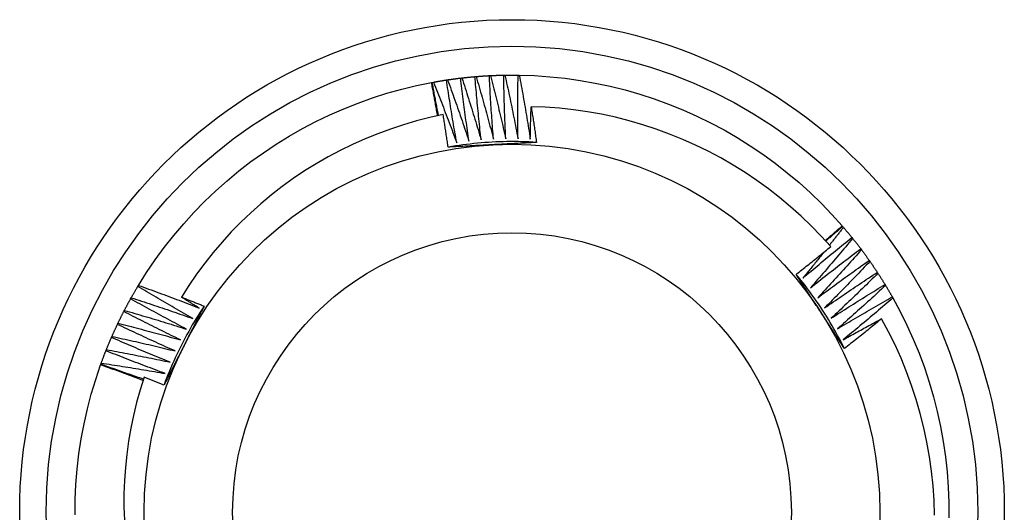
# Model space of a CAD drawing. Header units: inches. Extents: x 25 to 246, y 20 to 159.
# Tile 23 of 113: x 154.041 to 154.392, y 63.221 to 63.396. Entities that reach past the tile are written whole.
import ezdxf

# ---------------------------------------------------------------- set-up
doc = ezdxf.new("R2010")
doc.units = ezdxf.units.IN
doc.header["$MEASUREMENT"] = 0
doc.layers.add('Visible Edges(ANSI)', color=7, linetype='Continuous', lineweight=25)
doc.layers.add('Visible Tangent Edges(ANSI)', color=7, linetype='Continuous', lineweight=25)

msp = doc.modelspace()

# ---------------------------------------------------------------- linework, layer by layer
at = {"layer": 'Visible Edges(ANSI)'}
for p, q in [((154.20346, 63.37616), (154.20387, 63.37619)), ((154.20857, 63.37651), (154.20898, 63.37653)), ((154.21369, 63.37669), (154.2141, 63.3767)), ((154.2188, 63.3767), (154.21922, 63.3767)), ((154.188, 63.37406), (154.18825, 63.3741)), ((154.18825, 63.3741), (154.18866, 63.37418)), ((154.1933, 63.37496), (154.19371, 63.37502)), ((154.19837, 63.37564), (154.19878, 63.37569)), ((154.33413, 63.32308), (154.3343, 63.32288)), ((154.3343, 63.32288), (154.33457, 63.32257)), ((154.33758, 63.31895), (154.33784, 63.31863)), ((154.34073, 63.31492), (154.34098, 63.31459)), ((154.34375, 63.31079), (154.34399, 63.31045)), ((154.34663, 63.30655), (154.34686, 63.30621)), ((154.34937, 63.30223), (154.34958, 63.30187)), ((154.08349, 63.30157), (154.08371, 63.30192)), ((154.08092, 63.29714), (154.08112, 63.2975)), ((154.35196, 63.29781), (154.35217, 63.29745)), ((154.07849, 63.29263), (154.07868, 63.293)), ((154.07622, 63.28805), (154.0764, 63.28842)), ((154.07409, 63.28339), (154.07426, 63.28377)), ((154.07212, 63.27867), (154.07228, 63.27905)), ((154.07031, 63.27388), (154.07045, 63.27427)), ((154.07023, 63.27364), (154.07031, 63.27388))]:
    msp.add_line(p, q, dxfattribs=at)
at = {"layer": 'Visible Edges(ANSI)', "flags": 128}
for points in [[(154.19878, 63.37569), (154.19897, 63.37571), (154.19917, 63.37573), (154.19936, 63.37576), (154.19956, 63.37578), (154.19975, 63.3758), (154.19995, 63.37582), (154.20014, 63.37584), (154.20034, 63.37586), (154.20053, 63.37588), (154.20073, 63.3759), (154.20092, 63.37592), (154.20112, 63.37594), (154.20131, 63.37596), (154.20151, 63.37598), (154.2017, 63.376), (154.2019, 63.37602), (154.2021, 63.37604), (154.20229, 63.37605), (154.20249, 63.37607), (154.20268, 63.37609), (154.20288, 63.37611), (154.20307, 63.37612), (154.20327, 63.37614), (154.20346, 63.37616)], [(154.20566, 63.35364), (154.20555, 63.35458), (154.20545, 63.35552), (154.20535, 63.35645), (154.20524, 63.35739), (154.20514, 63.35833), (154.20505, 63.35927), (154.20495, 63.3602), (154.20485, 63.36114), (154.20475, 63.36208), (154.20466, 63.36302), (154.20457, 63.36395), (154.20447, 63.36489), (154.20438, 63.36583), (154.20429, 63.36677), (154.20421, 63.36771), (154.20412, 63.36864), (154.20403, 63.36958), (154.20395, 63.37052), (154.20386, 63.37146), (154.20378, 63.3724), (154.2037, 63.37334), (154.20362, 63.37428), (154.20354, 63.37522), (154.20346, 63.37616)], [(154.20387, 63.37619), (154.20407, 63.37621), (154.20427, 63.37622), (154.20446, 63.37624), (154.20466, 63.37626), (154.20485, 63.37627), (154.20505, 63.37628), (154.20524, 63.3763), (154.20544, 63.37631), (154.20563, 63.37633), (154.20583, 63.37634), (154.20603, 63.37635), (154.20622, 63.37637), (154.20642, 63.37638), (154.20661, 63.37639), (154.20681, 63.37641), (154.207, 63.37642), (154.2072, 63.37643), (154.20739, 63.37644), (154.20759, 63.37645), (154.20779, 63.37647), (154.20798, 63.37648), (154.20818, 63.37649), (154.20837, 63.3765), (154.20857, 63.37651)], [(154.20387, 63.37619), (154.20414, 63.37527), (154.20441, 63.37435), (154.20468, 63.37342), (154.20495, 63.3725), (154.20521, 63.37157), (154.20547, 63.37065), (154.20574, 63.36972), (154.206, 63.3688), (154.20626, 63.36787), (154.20652, 63.36694), (154.20678, 63.36602), (154.20703, 63.36509), (154.20729, 63.36416), (154.20754, 63.36323), (154.2078, 63.36231), (154.20805, 63.36138), (154.2083, 63.36045), (154.20855, 63.35952), (154.2088, 63.35859), (154.20904, 63.35766), (154.20929, 63.35673), (154.20954, 63.3558), (154.20978, 63.35487), (154.21002, 63.35393)], [(154.21002, 63.35393), (154.20995, 63.35487), (154.20988, 63.35581), (154.2098, 63.35675), (154.20973, 63.35769), (154.20966, 63.35863), (154.2096, 63.35957), (154.20953, 63.36051), (154.20946, 63.36145), (154.2094, 63.36239), (154.20933, 63.36333), (154.20927, 63.36427), (154.20921, 63.36521), (154.20915, 63.36615), (154.20909, 63.36709), (154.20903, 63.36804), (154.20898, 63.36898), (154.20892, 63.36992), (154.20887, 63.37086), (154.20882, 63.3718), (154.20876, 63.37274), (154.20871, 63.37368), (154.20866, 63.37462), (154.20862, 63.37557), (154.20857, 63.37651)], [(154.20898, 63.37653), (154.20918, 63.37654), (154.20937, 63.37655), (154.20957, 63.37656), (154.20977, 63.37657), (154.20996, 63.37657), (154.21016, 63.37658), (154.21035, 63.37659), (154.21055, 63.3766), (154.21075, 63.37661), (154.21094, 63.37661), (154.21114, 63.37662), (154.21133, 63.37663), (154.21153, 63.37663), (154.21173, 63.37664), (154.21192, 63.37665), (154.21212, 63.37665), (154.21231, 63.37666), (154.21251, 63.37666), (154.21271, 63.37667), (154.2129, 63.37667), (154.2131, 63.37668), (154.21329, 63.37668), (154.21349, 63.37669), (154.21369, 63.37669)], [(154.20898, 63.37653), (154.20922, 63.3756), (154.20946, 63.37467), (154.2097, 63.37373), (154.20993, 63.3728), (154.21017, 63.37187), (154.2104, 63.37093), (154.21063, 63.37), (154.21086, 63.36907), (154.21109, 63.36813), (154.21132, 63.3672), (154.21155, 63.36626), (154.21177, 63.36533), (154.212, 63.36439), (154.21222, 63.36346), (154.21244, 63.36252), (154.21267, 63.36158), (154.21289, 63.36065), (154.21311, 63.35971), (154.21332, 63.35877), (154.21354, 63.35783), (154.21376, 63.3569), (154.21397, 63.35596), (154.21418, 63.35502), (154.2144, 63.35408)], [(154.2144, 63.35408), (154.21435, 63.35502), (154.21431, 63.35596), (154.21427, 63.3569), (154.21423, 63.35785), (154.21419, 63.35879), (154.21415, 63.35973), (154.21412, 63.36067), (154.21408, 63.36161), (154.21405, 63.36255), (154.21402, 63.3635), (154.21398, 63.36444), (154.21395, 63.36538), (154.21393, 63.36632), (154.2139, 63.36726), (154.21387, 63.36821), (154.21385, 63.36915), (154.21382, 63.37009), (154.2138, 63.37103), (154.21378, 63.37198), (154.21376, 63.37292), (154.21374, 63.37386), (154.21372, 63.3748), (154.2137, 63.37575), (154.21369, 63.37669)], [(154.2141, 63.3767), (154.21429, 63.3767), (154.21449, 63.3767), (154.21469, 63.3767), (154.21488, 63.37671), (154.21508, 63.37671), (154.21528, 63.37671), (154.21547, 63.37671), (154.21567, 63.37671), (154.21586, 63.37671), (154.21606, 63.37672), (154.21626, 63.37672), (154.21645, 63.37672), (154.21665, 63.37672), (154.21684, 63.37672), (154.21704, 63.37672), (154.21724, 63.37672), (154.21743, 63.37671), (154.21763, 63.37671), (154.21782, 63.37671), (154.21802, 63.37671), (154.21822, 63.37671), (154.21841, 63.37671), (154.21861, 63.3767), (154.2188, 63.3767)], [(154.2141, 63.3767), (154.21431, 63.37576), (154.21451, 63.37482), (154.21472, 63.37388), (154.21492, 63.37294), (154.21513, 63.372), (154.21533, 63.37106), (154.21553, 63.37012), (154.21573, 63.36918), (154.21593, 63.36824), (154.21613, 63.36729), (154.21632, 63.36635), (154.21652, 63.36541), (154.21671, 63.36447), (154.21691, 63.36352), (154.2171, 63.36258), (154.21729, 63.36164), (154.21748, 63.36069), (154.21767, 63.35975), (154.21785, 63.35881), (154.21804, 63.35786), (154.21822, 63.35692), (154.21841, 63.35597), (154.21859, 63.35503), (154.21877, 63.35408)], [(154.21877, 63.35408), (154.21876, 63.35502), (154.21875, 63.35597), (154.21874, 63.35691), (154.21873, 63.35785), (154.21872, 63.35879), (154.21871, 63.35973), (154.21871, 63.36068), (154.2187, 63.36162), (154.2187, 63.36256), (154.2187, 63.3635), (154.2187, 63.36445), (154.2187, 63.36539), (154.2187, 63.36633), (154.21871, 63.36727), (154.21871, 63.36822), (154.21872, 63.36916), (154.21872, 63.3701), (154.21873, 63.37105), (154.21874, 63.37199), (154.21875, 63.37293), (154.21876, 63.37387), (154.21878, 63.37482), (154.21879, 63.37576), (154.2188, 63.3767)], [(154.21922, 63.3767), (154.22466, 63.37651), (154.23009, 63.37613), (154.2355, 63.37557), (154.24089, 63.37481), (154.24625, 63.37387), (154.25157, 63.37274), (154.25685, 63.37143), (154.26208, 63.36993), (154.26726, 63.36825), (154.27237, 63.36638), (154.27742, 63.36434), (154.28239, 63.36213), (154.28728, 63.35974), (154.29208, 63.35719), (154.29679, 63.35446), (154.30141, 63.35158), (154.30592, 63.34853), (154.31032, 63.34533), (154.3146, 63.34197), (154.31877, 63.33847), (154.32281, 63.33483), (154.32672, 63.33104), (154.3305, 63.32712), (154.33413, 63.32308)], [(154.21922, 63.3767), (154.2194, 63.37575), (154.21957, 63.3748), (154.21975, 63.37386), (154.21992, 63.37291), (154.22009, 63.37197), (154.22026, 63.37102), (154.22043, 63.37007), (154.2206, 63.36913), (154.22077, 63.36818), (154.22094, 63.36723), (154.2211, 63.36628), (154.22127, 63.36534), (154.22143, 63.36439), (154.22159, 63.36344), (154.22175, 63.36249), (154.22191, 63.36154), (154.22207, 63.36059), (154.22223, 63.35964), (154.22238, 63.35869), (154.22254, 63.35774), (154.22269, 63.35679), (154.22284, 63.35584), (154.22299, 63.35489), (154.22314, 63.35394)], [(154.08371, 63.30192), (154.08661, 63.30652), (154.08968, 63.31102), (154.0929, 63.31541), (154.09627, 63.31968), (154.09979, 63.32383), (154.10345, 63.32785), (154.10725, 63.33175), (154.11119, 63.33551), (154.11525, 63.33913), (154.11944, 63.3426), (154.12374, 63.34593), (154.12817, 63.3491), (154.13269, 63.35212), (154.13733, 63.35498), (154.14206, 63.35767), (154.14688, 63.36019), (154.15178, 63.36255), (154.15677, 63.36473), (154.16183, 63.36674), (154.16695, 63.36857), (154.17214, 63.37022), (154.17738, 63.37168), (154.18267, 63.37296), (154.188, 63.37406)], [(154.19015, 63.36223), (154.19006, 63.36272), (154.18998, 63.36321), (154.18989, 63.36371), (154.1898, 63.3642), (154.18972, 63.36469), (154.18963, 63.36519), (154.18954, 63.36568), (154.18945, 63.36617), (154.18936, 63.36667), (154.18928, 63.36716), (154.18919, 63.36765), (154.1891, 63.36815), (154.18901, 63.36864), (154.18892, 63.36913), (154.18883, 63.36962), (154.18874, 63.37012), (154.18864, 63.37061), (154.18855, 63.3711), (154.18846, 63.3716), (154.18837, 63.37209), (154.18828, 63.37258), (154.18818, 63.37307), (154.18809, 63.37357), (154.188, 63.37406)], [(154.1905, 63.3623), (154.19041, 63.36279), (154.19031, 63.36328), (154.19021, 63.36378), (154.19012, 63.36427), (154.19002, 63.36476), (154.18992, 63.36525), (154.18983, 63.36574), (154.18973, 63.36623), (154.18964, 63.36672), (154.18954, 63.36721), (154.18945, 63.36771), (154.18935, 63.3682), (154.18926, 63.36869), (154.18917, 63.36918), (154.18907, 63.36967), (154.18898, 63.37017), (154.18889, 63.37066), (154.18879, 63.37115), (154.1887, 63.37164), (154.18861, 63.37213), (154.18852, 63.37263), (154.18843, 63.37312), (154.18834, 63.37361), (154.18825, 63.3741)], [(154.18866, 63.37418), (154.18885, 63.37421), (154.18904, 63.37425), (154.18923, 63.37428), (154.18943, 63.37432), (154.18962, 63.37435), (154.18981, 63.37439), (154.19001, 63.37442), (154.1902, 63.37445), (154.19039, 63.37449), (154.19059, 63.37452), (154.19078, 63.37455), (154.19097, 63.37459), (154.19117, 63.37462), (154.19136, 63.37465), (154.19155, 63.37468), (154.19175, 63.37471), (154.19194, 63.37474), (154.19213, 63.37478), (154.19233, 63.37481), (154.19252, 63.37484), (154.19271, 63.37487), (154.19291, 63.3749), (154.1931, 63.37493), (154.1933, 63.37496)], [(154.18866, 63.37418), (154.18901, 63.37329), (154.18937, 63.37239), (154.18973, 63.3715), (154.19009, 63.37061), (154.19044, 63.36971), (154.19079, 63.36882), (154.19115, 63.36792), (154.1915, 63.36703), (154.19185, 63.36613), (154.1922, 63.36524), (154.19254, 63.36434), (154.19289, 63.36344), (154.19324, 63.36254), (154.19358, 63.36165), (154.19393, 63.36075), (154.19427, 63.35985), (154.19461, 63.35895), (154.19495, 63.35805), (154.19529, 63.35715), (154.19563, 63.35625), (154.19596, 63.35534), (154.1963, 63.35444), (154.19664, 63.35354), (154.19697, 63.35264)], [(154.19697, 63.35264), (154.1968, 63.35356), (154.19664, 63.35449), (154.19647, 63.35542), (154.19631, 63.35635), (154.19615, 63.35728), (154.19599, 63.3582), (154.19583, 63.35913), (154.19567, 63.36006), (154.19551, 63.36099), (154.19536, 63.36192), (154.1952, 63.36285), (154.19505, 63.36378), (154.1949, 63.36471), (154.19474, 63.36564), (154.19459, 63.36657), (154.19445, 63.3675), (154.1943, 63.36843), (154.19415, 63.36936), (154.19401, 63.3703), (154.19386, 63.37123), (154.19372, 63.37216), (154.19358, 63.37309), (154.19344, 63.37402), (154.1933, 63.37496)], [(154.19371, 63.37502), (154.1939, 63.37505), (154.19409, 63.37508), (154.19429, 63.3751), (154.19448, 63.37513), (154.19468, 63.37516), (154.19487, 63.37519), (154.19506, 63.37521), (154.19526, 63.37524), (154.19545, 63.37527), (154.19565, 63.37529), (154.19584, 63.37532), (154.19603, 63.37535), (154.19623, 63.37537), (154.19642, 63.3754), (154.19662, 63.37542), (154.19681, 63.37545), (154.19701, 63.37547), (154.1972, 63.3755), (154.1974, 63.37552), (154.19759, 63.37555), (154.19779, 63.37557), (154.19798, 63.37559), (154.19817, 63.37562), (154.19837, 63.37564)], [(154.19371, 63.37502), (154.19403, 63.37411), (154.19436, 63.37321), (154.19469, 63.37231), (154.19502, 63.3714), (154.19534, 63.3705), (154.19567, 63.36959), (154.19599, 63.36868), (154.19631, 63.36778), (154.19663, 63.36687), (154.19695, 63.36596), (154.19727, 63.36505), (154.19759, 63.36415), (154.1979, 63.36324), (154.19822, 63.36233), (154.19853, 63.36142), (154.19884, 63.36051), (154.19916, 63.3596), (154.19947, 63.35869), (154.19978, 63.35778), (154.20008, 63.35686), (154.20039, 63.35595), (154.2007, 63.35504), (154.201, 63.35413), (154.20131, 63.35321)], [(154.20131, 63.35321), (154.20117, 63.35414), (154.20103, 63.35508), (154.2009, 63.35601), (154.20077, 63.35694), (154.20064, 63.35788), (154.20051, 63.35881), (154.20038, 63.35974), (154.20025, 63.36068), (154.20012, 63.36161), (154.2, 63.36254), (154.19988, 63.36348), (154.19975, 63.36441), (154.19963, 63.36535), (154.19951, 63.36628), (154.19939, 63.36722), (154.19927, 63.36815), (154.19916, 63.36909), (154.19904, 63.37002), (154.19892, 63.37096), (154.19881, 63.3719), (154.1987, 63.37283), (154.19859, 63.37377), (154.19848, 63.3747), (154.19837, 63.37564)], [(154.19878, 63.37569), (154.19908, 63.37478), (154.19938, 63.37386), (154.19968, 63.37295), (154.19997, 63.37203), (154.20027, 63.37112), (154.20056, 63.3702), (154.20085, 63.36928), (154.20115, 63.36837), (154.20144, 63.36745), (154.20173, 63.36653), (154.20201, 63.36561), (154.2023, 63.3647), (154.20259, 63.36378), (154.20287, 63.36286), (154.20316, 63.36194), (154.20344, 63.36102), (154.20372, 63.3601), (154.204, 63.35918), (154.20428, 63.35826), (154.20456, 63.35734), (154.20483, 63.35641), (154.20511, 63.35549), (154.20538, 63.35457), (154.20566, 63.35364)], [(154.22314, 63.35394), (154.22315, 63.35442), (154.22316, 63.3549), (154.22317, 63.35538), (154.22318, 63.35586), (154.22319, 63.35634), (154.2232, 63.35681), (154.22321, 63.35729), (154.22323, 63.35777), (154.22324, 63.35825), (154.22325, 63.35873), (154.22326, 63.35921), (154.22327, 63.35969), (154.22329, 63.36017), (154.2233, 63.36065), (154.22332, 63.36113), (154.22333, 63.36161), (154.22334, 63.36209), (154.22336, 63.36257), (154.22337, 63.36305), (154.22339, 63.36352), (154.2234, 63.364), (154.22342, 63.36448), (154.22344, 63.36496), (154.22345, 63.36544)], [(154.33006, 63.31572), (154.32667, 63.31944), (154.32315, 63.32305), (154.31951, 63.32654), (154.31575, 63.3299), (154.31188, 63.33314), (154.30789, 63.33624), (154.30379, 63.33921), (154.2996, 63.34203), (154.29532, 63.3447), (154.29095, 63.34722), (154.2865, 63.34959), (154.28198, 63.3518), (154.27738, 63.35385), (154.27271, 63.35575), (154.26797, 63.35748), (154.26317, 63.35905), (154.25832, 63.36045), (154.25342, 63.36168), (154.24848, 63.36275), (154.24351, 63.36363), (154.23852, 63.36435), (154.23351, 63.36489), (154.22848, 63.36525), (154.22345, 63.36544)], [(154.22345, 63.36544), (154.22354, 63.36491), (154.22362, 63.36439), (154.2237, 63.36386), (154.22378, 63.36333), (154.22386, 63.3628), (154.22395, 63.36228), (154.22403, 63.36175), (154.22411, 63.36122), (154.22419, 63.36069), (154.22427, 63.36016), (154.22435, 63.35964), (154.22443, 63.35911), (154.2245, 63.35858), (154.22458, 63.35805), (154.22466, 63.35752), (154.22474, 63.357), (154.22482, 63.35647), (154.22489, 63.35594), (154.22497, 63.35541), (154.22504, 63.35488), (154.22512, 63.35435), (154.2252, 63.35382), (154.22527, 63.35329), (154.22535, 63.35277)], [(154.19215, 63.36264), (154.1874, 63.3616), (154.18268, 63.3604), (154.17801, 63.35904), (154.1734, 63.35752), (154.16883, 63.35585), (154.16433, 63.35402), (154.15989, 63.35204), (154.15551, 63.34991), (154.15121, 63.34762), (154.14698, 63.34519), (154.14284, 63.34261), (154.1388, 63.3399), (154.13485, 63.33705), (154.13101, 63.33407), (154.12727, 63.33097), (154.12365, 63.32773), (154.12013, 63.32438), (154.11673, 63.3209), (154.11346, 63.31731), (154.1103, 63.3136), (154.10727, 63.30978), (154.10438, 63.30585), (154.10162, 63.30183), (154.09901, 63.29773)], [(154.19389, 63.35108), (154.19383, 63.35156), (154.19376, 63.35204), (154.19369, 63.35253), (154.19362, 63.35301), (154.19355, 63.35349), (154.19348, 63.35397), (154.19341, 63.35446), (154.19333, 63.35494), (154.19326, 63.35542), (154.19319, 63.3559), (154.19312, 63.35638), (154.19305, 63.35687), (154.19297, 63.35735), (154.1929, 63.35783), (154.19283, 63.35831), (154.19275, 63.35879), (154.19268, 63.35927), (154.1926, 63.35976), (154.19253, 63.36024), (154.19245, 63.36072), (154.19238, 63.3612), (154.1923, 63.36168), (154.19223, 63.36216), (154.19215, 63.36264)], [(154.22535, 63.35276), (154.22403, 63.35284), (154.22272, 63.35291), (154.2214, 63.35296), (154.22009, 63.353), (154.21877, 63.35303), (154.21746, 63.35304), (154.21614, 63.35304), (154.21483, 63.35303), (154.21351, 63.353), (154.2122, 63.35297), (154.21088, 63.35291), (154.20957, 63.35285), (154.20826, 63.35277), (154.20694, 63.35268), (154.20563, 63.35258), (154.20432, 63.35246), (154.20301, 63.35233), (154.2017, 63.35219), (154.2004, 63.35203), (154.19909, 63.35187), (154.19779, 63.35168), (154.19649, 63.35149), (154.19519, 63.35128), (154.19389, 63.35106)], [(154.2097, 63.35193), (154.20904, 63.35189), (154.20838, 63.35186), (154.20772, 63.35182), (154.20706, 63.35179), (154.2064, 63.35175), (154.20574, 63.35172), (154.20508, 63.35168), (154.20442, 63.35165), (154.20376, 63.35161), (154.2031, 63.35158), (154.20244, 63.35154), (154.20178, 63.35151), (154.20113, 63.35147), (154.20047, 63.35144), (154.19981, 63.3514), (154.19915, 63.35136), (154.19849, 63.35133), (154.19784, 63.35129), (154.19718, 63.35126), (154.19652, 63.35122), (154.19587, 63.35119), (154.19521, 63.35115), (154.19455, 63.35112), (154.19389, 63.35108)], [(154.22535, 63.35277), (154.2247, 63.35273), (154.22405, 63.35269), (154.2234, 63.35266), (154.22275, 63.35262), (154.22209, 63.35259), (154.22144, 63.35255), (154.22079, 63.35252), (154.22014, 63.35248), (154.21949, 63.35245), (154.21884, 63.35241), (154.21819, 63.35238), (154.21754, 63.35234), (154.21689, 63.35231), (154.21624, 63.35227), (154.21558, 63.35224), (154.21493, 63.3522), (154.21428, 63.35217), (154.21363, 63.35214), (154.21297, 63.3521), (154.21232, 63.35207), (154.21167, 63.35203), (154.21101, 63.352), (154.21036, 63.35196), (154.2097, 63.35193)], [(154.32812, 63.31789), (154.32837, 63.3181), (154.32862, 63.31832), (154.32887, 63.31853), (154.32912, 63.31875), (154.32937, 63.31896), (154.32962, 63.31918), (154.32988, 63.31939), (154.33013, 63.31961), (154.33038, 63.31982), (154.33063, 63.32004), (154.33088, 63.32026), (154.33113, 63.32047), (154.33138, 63.32069), (154.33163, 63.3209), (154.33188, 63.32112), (154.33213, 63.32134), (154.33238, 63.32155), (154.33263, 63.32177), (154.33288, 63.32199), (154.33313, 63.32221), (154.33338, 63.32242), (154.33363, 63.32264), (154.33388, 63.32286), (154.33413, 63.32308)], [(154.32831, 63.31768), (154.32855, 63.31789), (154.3288, 63.31811), (154.32905, 63.31833), (154.3293, 63.31855), (154.32955, 63.31877), (154.3298, 63.31898), (154.33005, 63.3192), (154.3303, 63.31942), (154.33055, 63.31964), (154.3308, 63.31985), (154.33105, 63.32007), (154.3313, 63.32029), (154.33154, 63.3205), (154.33179, 63.32072), (154.33204, 63.32094), (154.33229, 63.32115), (154.33254, 63.32137), (154.3328, 63.32159), (154.33305, 63.3218), (154.3333, 63.32202), (154.33355, 63.32224), (154.3338, 63.32245), (154.33405, 63.32267), (154.3343, 63.32288)], [(154.33457, 63.32257), (154.33436, 63.3223), (154.33416, 63.32204), (154.33395, 63.32177), (154.33375, 63.32151), (154.33354, 63.32124), (154.33334, 63.32098), (154.33313, 63.32071), (154.33292, 63.32045), (154.33272, 63.32018), (154.33251, 63.31992), (154.3323, 63.31966), (154.3321, 63.31939), (154.33189, 63.31913), (154.33168, 63.31886), (154.33148, 63.3186), (154.33127, 63.31834), (154.33106, 63.31807), (154.33086, 63.31781), (154.33065, 63.31754), (154.33044, 63.31728), (154.33023, 63.31702), (154.33003, 63.31675), (154.32982, 63.31649), (154.32961, 63.31623)], [(154.33457, 63.32257), (154.3347, 63.32242), (154.33482, 63.32227), (154.33495, 63.32212), (154.33508, 63.32197), (154.33521, 63.32182), (154.33533, 63.32167), (154.33546, 63.32152), (154.33559, 63.32137), (154.33571, 63.32122), (154.33584, 63.32107), (154.33596, 63.32092), (154.33609, 63.32077), (154.33621, 63.32062), (154.33634, 63.32047), (154.33646, 63.32032), (154.33659, 63.32017), (154.33671, 63.32002), (154.33684, 63.31987), (154.33696, 63.31971), (154.33709, 63.31956), (154.33721, 63.31941), (154.33733, 63.31926), (154.33746, 63.31911), (154.33758, 63.31895)], [(154.32017, 63.30452), (154.32088, 63.30513), (154.3216, 63.30574), (154.32232, 63.30635), (154.32304, 63.30696), (154.32376, 63.30757), (154.32448, 63.30818), (154.3252, 63.30878), (154.32592, 63.30939), (154.32664, 63.30999), (154.32737, 63.3106), (154.32809, 63.3112), (154.32882, 63.3118), (154.32954, 63.3124), (154.33027, 63.313), (154.331, 63.3136), (154.33173, 63.3142), (154.33246, 63.3148), (154.33319, 63.31539), (154.33392, 63.31599), (154.33465, 63.31658), (154.33538, 63.31718), (154.33611, 63.31777), (154.33685, 63.31836), (154.33758, 63.31895)], [(154.33784, 63.31863), (154.33723, 63.31789), (154.33661, 63.31715), (154.336, 63.31641), (154.33538, 63.31567), (154.33476, 63.31494), (154.33415, 63.3142), (154.33353, 63.31346), (154.33291, 63.31273), (154.33228, 63.31199), (154.33166, 63.31126), (154.33104, 63.31053), (154.33042, 63.30979), (154.32979, 63.30906), (154.32916, 63.30833), (154.32854, 63.3076), (154.32791, 63.30687), (154.32728, 63.30614), (154.32665, 63.30542), (154.32602, 63.30469), (154.32539, 63.30396), (154.32476, 63.30324), (154.32412, 63.30251), (154.32349, 63.30179), (154.32285, 63.30107)], [(154.33784, 63.31863), (154.33796, 63.31848), (154.33809, 63.31833), (154.33821, 63.31817), (154.33833, 63.31802), (154.33845, 63.31787), (154.33857, 63.31771), (154.3387, 63.31756), (154.33882, 63.3174), (154.33894, 63.31725), (154.33906, 63.3171), (154.33918, 63.31694), (154.3393, 63.31679), (154.33942, 63.31663), (154.33954, 63.31648), (154.33966, 63.31632), (154.33978, 63.31617), (154.3399, 63.31601), (154.34002, 63.31586), (154.34014, 63.3157), (154.34026, 63.31555), (154.34038, 63.31539), (154.3405, 63.31523), (154.34062, 63.31508), (154.34073, 63.31492)], [(154.31774, 63.30583), (154.31826, 63.30624), (154.31877, 63.30665), (154.31929, 63.30705), (154.31981, 63.30746), (154.32032, 63.30787), (154.32084, 63.30828), (154.32135, 63.30869), (154.32187, 63.3091), (154.32238, 63.30951), (154.3229, 63.30992), (154.32341, 63.31033), (154.32393, 63.31074), (154.32444, 63.31115), (154.32495, 63.31157), (154.32546, 63.31198), (154.32598, 63.31239), (154.32649, 63.31281), (154.327, 63.31322), (154.32751, 63.31364), (154.32802, 63.31405), (154.32853, 63.31447), (154.32904, 63.31488), (154.32955, 63.3153), (154.33006, 63.31572)], [(154.32763, 63.31373), (154.32732, 63.31335), (154.32701, 63.31296), (154.3267, 63.31257), (154.3264, 63.31219), (154.32609, 63.3118), (154.32578, 63.31142), (154.32547, 63.31103), (154.32516, 63.31065), (154.32485, 63.31026), (154.32454, 63.30988), (154.32423, 63.3095), (154.32392, 63.30911), (154.32361, 63.30873), (154.32329, 63.30834), (154.32298, 63.30796), (154.32267, 63.30758), (154.32236, 63.30719), (154.32205, 63.30681), (154.32173, 63.30643), (154.32142, 63.30605), (154.32111, 63.30566), (154.32079, 63.30528), (154.32048, 63.3049), (154.32017, 63.30452)], [(154.32285, 63.30107), (154.32359, 63.30165), (154.32433, 63.30224), (154.32506, 63.30283), (154.3258, 63.30341), (154.32654, 63.304), (154.32728, 63.30458), (154.32802, 63.30516), (154.32876, 63.30574), (154.32951, 63.30632), (154.33025, 63.3069), (154.33099, 63.30748), (154.33174, 63.30806), (154.33248, 63.30864), (154.33323, 63.30921), (154.33398, 63.30979), (154.33472, 63.31036), (154.33547, 63.31093), (154.33622, 63.31151), (154.33697, 63.31208), (154.33772, 63.31265), (154.33847, 63.31322), (154.33923, 63.31379), (154.33998, 63.31435), (154.34073, 63.31492)], [(154.34098, 63.31459), (154.34034, 63.31387), (154.33971, 63.31315), (154.33907, 63.31243), (154.33843, 63.31171), (154.33778, 63.311), (154.33714, 63.31028), (154.3365, 63.30957), (154.33586, 63.30885), (154.33521, 63.30814), (154.33456, 63.30743), (154.33392, 63.30671), (154.33327, 63.306), (154.33262, 63.30529), (154.33197, 63.30458), (154.33132, 63.30387), (154.33067, 63.30316), (154.33002, 63.30246), (154.32936, 63.30175), (154.32871, 63.30104), (154.32805, 63.30034), (154.3274, 63.29963), (154.32674, 63.29893), (154.32608, 63.29823), (154.32542, 63.29753)], [(154.34098, 63.31459), (154.3411, 63.31443), (154.34122, 63.31428), (154.34133, 63.31412), (154.34145, 63.31396), (154.34157, 63.3138), (154.34168, 63.31365), (154.3418, 63.31349), (154.34192, 63.31333), (154.34203, 63.31317), (154.34215, 63.31301), (154.34227, 63.31286), (154.34238, 63.3127), (154.3425, 63.31254), (154.34261, 63.31238), (154.34273, 63.31222), (154.34284, 63.31206), (154.34295, 63.3119), (154.34307, 63.31174), (154.34318, 63.31158), (154.3433, 63.31143), (154.34341, 63.31127), (154.34352, 63.31111), (154.34364, 63.31095), (154.34375, 63.31079)], [(154.32542, 63.29753), (154.32618, 63.29809), (154.32694, 63.29865), (154.32769, 63.29921), (154.32845, 63.29977), (154.32921, 63.30033), (154.32997, 63.30089), (154.33073, 63.30145), (154.33149, 63.30201), (154.33225, 63.30256), (154.33301, 63.30312), (154.33377, 63.30367), (154.33454, 63.30422), (154.3353, 63.30478), (154.33606, 63.30533), (154.33683, 63.30588), (154.3376, 63.30643), (154.33836, 63.30697), (154.33913, 63.30752), (154.3399, 63.30807), (154.34067, 63.30861), (154.34144, 63.30916), (154.34221, 63.3097), (154.34298, 63.31024), (154.34375, 63.31079)], [(154.34399, 63.31045), (154.34333, 63.30975), (154.34267, 63.30905), (154.342, 63.30835), (154.34134, 63.30766), (154.34067, 63.30696), (154.34001, 63.30627), (154.33934, 63.30557), (154.33868, 63.30488), (154.33801, 63.30419), (154.33734, 63.3035), (154.33667, 63.30281), (154.336, 63.30212), (154.33533, 63.30143), (154.33465, 63.30074), (154.33398, 63.30005), (154.3333, 63.29937), (154.33263, 63.29868), (154.33195, 63.298), (154.33128, 63.29731), (154.3306, 63.29663), (154.32992, 63.29595), (154.32924, 63.29526), (154.32856, 63.29458), (154.32788, 63.2939)], [(154.34399, 63.31045), (154.3441, 63.31029), (154.34421, 63.31013), (154.34432, 63.30996), (154.34444, 63.3098), (154.34455, 63.30964), (154.34466, 63.30948), (154.34477, 63.30932), (154.34488, 63.30916), (154.34499, 63.309), (154.3451, 63.30883), (154.34521, 63.30867), (154.34532, 63.30851), (154.34543, 63.30835), (154.34554, 63.30818), (154.34565, 63.30802), (154.34576, 63.30786), (154.34587, 63.3077), (154.34598, 63.30753), (154.34609, 63.30737), (154.3462, 63.30721), (154.34631, 63.30704), (154.34641, 63.30688), (154.34652, 63.30672), (154.34663, 63.30655)], [(154.33492, 63.27944), (154.33433, 63.28061), (154.33373, 63.28178), (154.33312, 63.28295), (154.3325, 63.28411), (154.33187, 63.28526), (154.33122, 63.28641), (154.33056, 63.28755), (154.32989, 63.28868), (154.32921, 63.28981), (154.32852, 63.29093), (154.32782, 63.29204), (154.32711, 63.29314), (154.32638, 63.29424), (154.32565, 63.29533), (154.3249, 63.29642), (154.32415, 63.29749), (154.32338, 63.29856), (154.3226, 63.29962), (154.32182, 63.30068), (154.32102, 63.30172), (154.32021, 63.30276), (154.31939, 63.30379), (154.31856, 63.30481), (154.31772, 63.30583)], [(154.32638, 63.29257), (154.32601, 63.29312), (154.32565, 63.29368), (154.32529, 63.29423), (154.32493, 63.29479), (154.32457, 63.29534), (154.32421, 63.29589), (154.32385, 63.29645), (154.32349, 63.297), (154.32313, 63.29755), (154.32277, 63.29811), (154.32241, 63.29866), (154.32205, 63.29921), (154.32169, 63.29977), (154.32133, 63.30032), (154.32097, 63.30087), (154.32061, 63.30142), (154.32025, 63.30197), (154.31989, 63.30253), (154.31954, 63.30308), (154.31918, 63.30363), (154.31882, 63.30418), (154.31846, 63.30473), (154.3181, 63.30528), (154.31774, 63.30583)], [(154.32788, 63.2939), (154.32865, 63.29444), (154.32942, 63.29498), (154.3302, 63.29552), (154.33097, 63.29605), (154.33175, 63.29659), (154.33253, 63.29712), (154.33331, 63.29765), (154.33408, 63.29818), (154.33486, 63.29871), (154.33564, 63.29924), (154.33642, 63.29977), (154.3372, 63.3003), (154.33799, 63.30083), (154.33877, 63.30135), (154.33955, 63.30188), (154.34033, 63.3024), (154.34112, 63.30292), (154.3419, 63.30344), (154.34269, 63.30396), (154.34348, 63.30448), (154.34426, 63.305), (154.34505, 63.30552), (154.34584, 63.30604), (154.34663, 63.30655)], [(154.34686, 63.30621), (154.34617, 63.30553), (154.34549, 63.30485), (154.3448, 63.30418), (154.34412, 63.30351), (154.34343, 63.30283), (154.34274, 63.30216), (154.34205, 63.30149), (154.34136, 63.30082), (154.34067, 63.30015), (154.33998, 63.29948), (154.33929, 63.29881), (154.3386, 63.29814), (154.3379, 63.29748), (154.33721, 63.29681), (154.33651, 63.29615), (154.33581, 63.29548), (154.33512, 63.29482), (154.33442, 63.29416), (154.33372, 63.2935), (154.33302, 63.29284), (154.33232, 63.29218), (154.33162, 63.29152), (154.33091, 63.29086), (154.33021, 63.2902)], [(154.34686, 63.30621), (154.34696, 63.30604), (154.34707, 63.30588), (154.34718, 63.30571), (154.34728, 63.30555), (154.34739, 63.30538), (154.3475, 63.30522), (154.3476, 63.30505), (154.34771, 63.30489), (154.34781, 63.30472), (154.34792, 63.30456), (154.34802, 63.30439), (154.34813, 63.30423), (154.34823, 63.30406), (154.34834, 63.30389), (154.34844, 63.30373), (154.34854, 63.30356), (154.34865, 63.3034), (154.34875, 63.30323), (154.34886, 63.30306), (154.34896, 63.3029), (154.34906, 63.30273), (154.34916, 63.30256), (154.34927, 63.3024), (154.34937, 63.30223)], [(154.33021, 63.2902), (154.331, 63.29072), (154.33179, 63.29123), (154.33258, 63.29174), (154.33338, 63.29225), (154.33417, 63.29276), (154.33496, 63.29326), (154.33576, 63.29377), (154.33655, 63.29428), (154.33735, 63.29478), (154.33815, 63.29528), (154.33894, 63.29579), (154.33974, 63.29629), (154.34054, 63.29679), (154.34134, 63.29729), (154.34214, 63.29779), (154.34294, 63.29828), (154.34374, 63.29878), (154.34454, 63.29928), (154.34535, 63.29977), (154.34615, 63.30026), (154.34695, 63.30076), (154.34776, 63.30125), (154.34856, 63.30174), (154.34937, 63.30223)], [(154.08112, 63.2975), (154.08122, 63.29767), (154.08132, 63.29784), (154.08141, 63.29801), (154.08151, 63.29818), (154.08161, 63.29835), (154.0817, 63.29853), (154.0818, 63.2987), (154.0819, 63.29887), (154.082, 63.29903), (154.08209, 63.2992), (154.08219, 63.29937), (154.08229, 63.29954), (154.08239, 63.29971), (154.08249, 63.29988), (154.08259, 63.30005), (154.08269, 63.30022), (154.08279, 63.30039), (154.08289, 63.30056), (154.08299, 63.30073), (154.08309, 63.30089), (154.08319, 63.30106), (154.08329, 63.30123), (154.08339, 63.3014), (154.08349, 63.30157)], [(154.103, 63.29012), (154.10218, 63.29058), (154.10136, 63.29105), (154.10055, 63.29152), (154.09973, 63.29199), (154.09891, 63.29246), (154.09809, 63.29293), (154.09728, 63.2934), (154.09646, 63.29387), (154.09565, 63.29434), (154.09483, 63.29482), (154.09402, 63.29529), (154.09321, 63.29577), (154.09239, 63.29625), (154.09158, 63.29672), (154.09077, 63.2972), (154.08996, 63.29768), (154.08915, 63.29817), (154.08834, 63.29865), (154.08753, 63.29913), (154.08672, 63.29962), (154.08591, 63.3001), (154.08511, 63.30059), (154.0843, 63.30108), (154.08349, 63.30157)], [(154.08371, 63.30192), (154.08461, 63.3016), (154.08552, 63.30127), (154.08642, 63.30094), (154.08733, 63.30062), (154.08823, 63.30029), (154.08913, 63.29996), (154.09004, 63.29963), (154.09094, 63.29929), (154.09184, 63.29896), (154.09274, 63.29863), (154.09365, 63.29829), (154.09455, 63.29795), (154.09545, 63.29762), (154.09635, 63.29728), (154.09725, 63.29694), (154.09815, 63.2966), (154.09905, 63.29625), (154.09995, 63.29591), (154.10085, 63.29556), (154.10174, 63.29522), (154.10264, 63.29487), (154.10354, 63.29452), (154.10444, 63.29417), (154.10533, 63.29382)], [(154.34958, 63.30187), (154.34888, 63.30122), (154.34817, 63.30057), (154.34746, 63.29992), (154.34676, 63.29927), (154.34605, 63.29862), (154.34534, 63.29797), (154.34463, 63.29732), (154.34392, 63.29667), (154.3432, 63.29602), (154.34249, 63.29538), (154.34178, 63.29473), (154.34106, 63.29409), (154.34035, 63.29344), (154.33963, 63.2928), (154.33891, 63.29216), (154.33819, 63.29152), (154.33748, 63.29088), (154.33676, 63.29024), (154.33603, 63.2896), (154.33531, 63.28897), (154.33459, 63.28833), (154.33387, 63.2877), (154.33314, 63.28706), (154.33242, 63.28643)], [(154.34958, 63.30187), (154.34969, 63.30171), (154.34979, 63.30154), (154.34989, 63.30137), (154.34999, 63.3012), (154.35009, 63.30103), (154.35019, 63.30087), (154.35029, 63.3007), (154.35039, 63.30053), (154.35049, 63.30036), (154.35059, 63.30019), (154.35069, 63.30002), (154.35079, 63.29985), (154.35089, 63.29968), (154.35099, 63.29952), (154.35109, 63.29935), (154.35118, 63.29918), (154.35128, 63.29901), (154.35138, 63.29884), (154.35148, 63.29867), (154.35158, 63.2985), (154.35167, 63.29833), (154.35177, 63.29816), (154.35187, 63.29799), (154.35196, 63.29781)], [(154.07868, 63.293), (154.07878, 63.29317), (154.07887, 63.29335), (154.07896, 63.29352), (154.07905, 63.2937), (154.07914, 63.29387), (154.07923, 63.29404), (154.07932, 63.29422), (154.07942, 63.29439), (154.07951, 63.29456), (154.0796, 63.29473), (154.07969, 63.29491), (154.07979, 63.29508), (154.07988, 63.29525), (154.07997, 63.29542), (154.08007, 63.2956), (154.08016, 63.29577), (154.08025, 63.29594), (154.08035, 63.29611), (154.08044, 63.29628), (154.08054, 63.29646), (154.08063, 63.29663), (154.08073, 63.2968), (154.08082, 63.29697), (154.08092, 63.29714)], [(154.1008, 63.28634), (154.09996, 63.28678), (154.09913, 63.28722), (154.09829, 63.28766), (154.09746, 63.2881), (154.09663, 63.28854), (154.0958, 63.28898), (154.09497, 63.28943), (154.09414, 63.28987), (154.09331, 63.29032), (154.09248, 63.29077), (154.09165, 63.29122), (154.09082, 63.29167), (154.08999, 63.29212), (154.08916, 63.29257), (154.08834, 63.29302), (154.08751, 63.29347), (154.08668, 63.29393), (154.08586, 63.29438), (154.08503, 63.29484), (154.08421, 63.2953), (154.08339, 63.29576), (154.08256, 63.29622), (154.08174, 63.29668), (154.08092, 63.29714)], [(154.08112, 63.2975), (154.08204, 63.29721), (154.08295, 63.29691), (154.08387, 63.29662), (154.08478, 63.29632), (154.0857, 63.29602), (154.08661, 63.29572), (154.08752, 63.29542), (154.08844, 63.29512), (154.08935, 63.29481), (154.09026, 63.29451), (154.09118, 63.2942), (154.09209, 63.29389), (154.093, 63.29359), (154.09391, 63.29328), (154.09482, 63.29297), (154.09573, 63.29265), (154.09664, 63.29234), (154.09755, 63.29203), (154.09846, 63.29171), (154.09937, 63.2914), (154.10028, 63.29108), (154.10119, 63.29076), (154.10209, 63.29044), (154.103, 63.29012)], [(154.09901, 63.29773), (154.09935, 63.29759), (154.09968, 63.29746), (154.10002, 63.29733), (154.10035, 63.2972), (154.10069, 63.29707), (154.10103, 63.29694), (154.10136, 63.2968), (154.1017, 63.29667), (154.10203, 63.29654), (154.10237, 63.29641), (154.1027, 63.29627), (154.10304, 63.29614), (154.10337, 63.29601), (154.10371, 63.29587), (154.10404, 63.29574), (154.10438, 63.29561), (154.10471, 63.29547), (154.10505, 63.29534), (154.10538, 63.29521), (154.10572, 63.29507), (154.10605, 63.29494), (154.10638, 63.2948), (154.10672, 63.29467), (154.10705, 63.29453)], [(154.10533, 63.29382), (154.10507, 63.29398), (154.1048, 63.29415), (154.10454, 63.29431), (154.10428, 63.29447), (154.10401, 63.29463), (154.10375, 63.29479), (154.10349, 63.29495), (154.10322, 63.29512), (154.10296, 63.29528), (154.10269, 63.29544), (154.10243, 63.2956), (154.10217, 63.29577), (154.1019, 63.29593), (154.10164, 63.29609), (154.10138, 63.29625), (154.10111, 63.29642), (154.10085, 63.29658), (154.10059, 63.29674), (154.10033, 63.29691), (154.10006, 63.29707), (154.0998, 63.29723), (154.09954, 63.2974), (154.09927, 63.29756), (154.09901, 63.29773)], [(154.33242, 63.28643), (154.33323, 63.28691), (154.33403, 63.2874), (154.33484, 63.28788), (154.33565, 63.28837), (154.33646, 63.28885), (154.33727, 63.28933), (154.33808, 63.28981), (154.33889, 63.29029), (154.33971, 63.29077), (154.34052, 63.29124), (154.34133, 63.29172), (154.34215, 63.29219), (154.34296, 63.29267), (154.34378, 63.29314), (154.34459, 63.29361), (154.34541, 63.29408), (154.34623, 63.29455), (154.34704, 63.29502), (154.34786, 63.29549), (154.34868, 63.29596), (154.3495, 63.29642), (154.35032, 63.29689), (154.35114, 63.29735), (154.35196, 63.29781)], [(154.35217, 63.29745), (154.35144, 63.29682), (154.35071, 63.2962), (154.34998, 63.29557), (154.34926, 63.29494), (154.34853, 63.29431), (154.34779, 63.29369), (154.34706, 63.29306), (154.34633, 63.29244), (154.3456, 63.29182), (154.34486, 63.29119), (154.34413, 63.29057), (154.34339, 63.28995), (154.34266, 63.28933), (154.34192, 63.28872), (154.34118, 63.2881), (154.34044, 63.28748), (154.3397, 63.28687), (154.33896, 63.28625), (154.33822, 63.28564), (154.33748, 63.28502), (154.33674, 63.28441), (154.33599, 63.2838), (154.33525, 63.28319), (154.3345, 63.28258)], [(154.35217, 63.29745), (154.35475, 63.29267), (154.35717, 63.28779), (154.35941, 63.28283), (154.36148, 63.2778), (154.36337, 63.2727), (154.36508, 63.26753), (154.36661, 63.26231), (154.36796, 63.25703), (154.36912, 63.25172), (154.37009, 63.24636), (154.37088, 63.24098), (154.37148, 63.23557), (154.37189, 63.23014), (154.3721, 63.22471), (154.37213, 63.21926)], [(154.0764, 63.28842), (154.07648, 63.2886), (154.07657, 63.28878), (154.07665, 63.28895), (154.07674, 63.28913), (154.07682, 63.2893), (154.07691, 63.28948), (154.07699, 63.28966), (154.07708, 63.28983), (154.07717, 63.29001), (154.07725, 63.29018), (154.07734, 63.29036), (154.07743, 63.29054), (154.07752, 63.29071), (154.0776, 63.29089), (154.07769, 63.29106), (154.07778, 63.29124), (154.07787, 63.29141), (154.07796, 63.29159), (154.07805, 63.29176), (154.07814, 63.29194), (154.07822, 63.29211), (154.07831, 63.29229), (154.0784, 63.29246), (154.07849, 63.29263)], [(154.09871, 63.28249), (154.09787, 63.2829), (154.09702, 63.28332), (154.09617, 63.28373), (154.09532, 63.28414), (154.09448, 63.28456), (154.09363, 63.28497), (154.09279, 63.28539), (154.09194, 63.28581), (154.0911, 63.28622), (154.09025, 63.28664), (154.08941, 63.28706), (154.08857, 63.28749), (154.08773, 63.28791), (154.08688, 63.28833), (154.08604, 63.28876), (154.0852, 63.28918), (154.08436, 63.28961), (154.08352, 63.29004), (154.08268, 63.29047), (154.08184, 63.2909), (154.08101, 63.29133), (154.08017, 63.29177), (154.07933, 63.2922), (154.07849, 63.29263)], [(154.07868, 63.293), (154.07961, 63.29274), (154.08053, 63.29247), (154.08146, 63.29221), (154.08238, 63.29194), (154.08331, 63.29167), (154.08423, 63.2914), (154.08515, 63.29113), (154.08607, 63.29086), (154.087, 63.29058), (154.08792, 63.29031), (154.08884, 63.29003), (154.08976, 63.28976), (154.09068, 63.28948), (154.0916, 63.2892), (154.09252, 63.28892), (154.09345, 63.28864), (154.09437, 63.28835), (154.09528, 63.28807), (154.0962, 63.28779), (154.09712, 63.2875), (154.09804, 63.28721), (154.09896, 63.28692), (154.09988, 63.28663), (154.1008, 63.28634)], [(154.10706, 63.29453), (154.10633, 63.29343), (154.10562, 63.29233), (154.10491, 63.29122), (154.10422, 63.2901), (154.10354, 63.28897), (154.10287, 63.28784), (154.10221, 63.2867), (154.10157, 63.28556), (154.10093, 63.2844), (154.10031, 63.28325), (154.09969, 63.28208), (154.09909, 63.28091), (154.0985, 63.27974), (154.09793, 63.27855), (154.09736, 63.27737), (154.09681, 63.27617), (154.09626, 63.27497), (154.09573, 63.27377), (154.09521, 63.27256), (154.09471, 63.27135), (154.09421, 63.27013), (154.09373, 63.2689), (154.09326, 63.26768), (154.0928, 63.26644)], [(154.10705, 63.29453), (154.10676, 63.29395), (154.10646, 63.29337), (154.10617, 63.29279), (154.10588, 63.29221), (154.10558, 63.29163), (154.10529, 63.29105), (154.10499, 63.29047), (154.1047, 63.28989), (154.1044, 63.2893), (154.10411, 63.28872), (154.10381, 63.28814), (154.10352, 63.28756), (154.10322, 63.28698), (154.10292, 63.2864), (154.10263, 63.28581), (154.10233, 63.28523), (154.10204, 63.28465), (154.10174, 63.28407), (154.10144, 63.28348), (154.10115, 63.2829), (154.10085, 63.28232), (154.10055, 63.28173), (154.10026, 63.28115), (154.09996, 63.28057)], [(154.33492, 63.27944), (154.33457, 63.27998), (154.33421, 63.28053), (154.33386, 63.28107), (154.3335, 63.28162), (154.33314, 63.28217), (154.33279, 63.28271), (154.33243, 63.28326), (154.33208, 63.2838), (154.33172, 63.28435), (154.33137, 63.2849), (154.33101, 63.28544), (154.33065, 63.28599), (154.3303, 63.28654), (154.32994, 63.28708), (154.32959, 63.28763), (154.32923, 63.28818), (154.32887, 63.28872), (154.32852, 63.28927), (154.32816, 63.28982), (154.3278, 63.29037), (154.32745, 63.29092), (154.32709, 63.29147), (154.32673, 63.29202), (154.32638, 63.29257)], [(154.0764, 63.28842), (154.07733, 63.28819), (154.07826, 63.28795), (154.07919, 63.28772), (154.08013, 63.28748), (154.08106, 63.28724), (154.08199, 63.287), (154.08292, 63.28676), (154.08385, 63.28652), (154.08478, 63.28628), (154.08571, 63.28603), (154.08664, 63.28579), (154.08757, 63.28554), (154.0885, 63.2853), (154.08943, 63.28505), (154.09036, 63.2848), (154.09129, 63.28455), (154.09222, 63.28429), (154.09315, 63.28404), (154.09408, 63.28379), (154.09501, 63.28353), (154.09593, 63.28327), (154.09686, 63.28301), (154.09779, 63.28276), (154.09871, 63.28249)], [(154.3345, 63.28258), (154.33507, 63.2829), (154.33564, 63.28321), (154.3362, 63.28353), (154.33677, 63.28384), (154.33734, 63.28416), (154.33791, 63.28447), (154.33848, 63.28479), (154.33905, 63.2851), (154.33961, 63.28541), (154.34018, 63.28573), (154.34075, 63.28604), (154.34132, 63.28635), (154.34189, 63.28666), (154.34246, 63.28697), (154.34303, 63.28728), (154.34361, 63.28759), (154.34418, 63.2879), (154.34475, 63.28821), (154.34532, 63.28851), (154.34589, 63.28882), (154.34647, 63.28913), (154.34704, 63.28943), (154.34761, 63.28974), (154.34818, 63.29004)], [(154.34818, 63.29004), (154.34764, 63.2896), (154.34709, 63.28915), (154.34654, 63.2887), (154.34599, 63.28826), (154.34544, 63.28781), (154.34489, 63.28737), (154.34434, 63.28692), (154.34379, 63.28648), (154.34324, 63.28603), (154.34269, 63.28559), (154.34214, 63.28515), (154.34158, 63.2847), (154.34103, 63.28426), (154.34048, 63.28382), (154.33992, 63.28338), (154.33937, 63.28294), (154.33882, 63.2825), (154.33826, 63.28206), (154.33771, 63.28162), (154.33715, 63.28119), (154.33659, 63.28075), (154.33604, 63.28031), (154.33548, 63.27987), (154.33492, 63.27944)], [(154.36702, 63.22015), (154.36683, 63.22537), (154.36646, 63.23058), (154.3659, 63.23578), (154.36517, 63.24096), (154.36425, 63.24611), (154.36316, 63.25122), (154.36189, 63.25629), (154.36045, 63.2613), (154.35883, 63.26626), (154.35704, 63.27116), (154.35508, 63.27599), (154.35295, 63.28075), (154.35065, 63.28544), (154.34818, 63.29004)], [(154.07426, 63.28377), (154.07434, 63.28395), (154.07442, 63.28413), (154.0745, 63.28431), (154.07458, 63.28449), (154.07466, 63.28467), (154.07474, 63.28484), (154.07482, 63.28502), (154.0749, 63.2852), (154.07498, 63.28538), (154.07506, 63.28556), (154.07514, 63.28574), (154.07522, 63.28592), (154.0753, 63.28609), (154.07539, 63.28627), (154.07547, 63.28645), (154.07555, 63.28663), (154.07563, 63.28681), (154.07572, 63.28698), (154.0758, 63.28716), (154.07588, 63.28734), (154.07597, 63.28752), (154.07605, 63.28769), (154.07613, 63.28787), (154.07622, 63.28805)], [(154.09676, 63.27858), (154.0959, 63.27896), (154.09504, 63.27935), (154.09418, 63.27973), (154.09332, 63.28011), (154.09246, 63.2805), (154.0916, 63.28089), (154.09074, 63.28128), (154.08988, 63.28167), (154.08903, 63.28206), (154.08817, 63.28245), (154.08731, 63.28284), (154.08646, 63.28324), (154.0856, 63.28363), (154.08474, 63.28403), (154.08389, 63.28442), (154.08304, 63.28482), (154.08218, 63.28522), (154.08133, 63.28562), (154.08048, 63.28602), (154.07962, 63.28643), (154.07877, 63.28683), (154.07792, 63.28724), (154.07707, 63.28764), (154.07622, 63.28805)], [(154.07228, 63.27905), (154.07235, 63.27923), (154.07242, 63.27941), (154.0725, 63.2796), (154.07257, 63.27978), (154.07265, 63.27996), (154.07272, 63.28014), (154.07279, 63.28032), (154.07287, 63.2805), (154.07294, 63.28068), (154.07302, 63.28087), (154.07309, 63.28105), (154.07317, 63.28123), (154.07325, 63.28141), (154.07332, 63.28159), (154.0734, 63.28177), (154.07347, 63.28195), (154.07355, 63.28213), (154.07363, 63.28231), (154.0737, 63.28249), (154.07378, 63.28267), (154.07386, 63.28285), (154.07394, 63.28303), (154.07402, 63.28321), (154.07409, 63.28339)], [(154.09494, 63.2746), (154.09406, 63.27496), (154.09319, 63.27531), (154.09232, 63.27567), (154.09145, 63.27602), (154.09057, 63.27638), (154.0897, 63.27674), (154.08883, 63.2771), (154.08796, 63.27746), (154.08709, 63.27782), (154.08622, 63.27819), (154.08535, 63.27855), (154.08448, 63.27892), (154.08362, 63.27928), (154.08275, 63.27965), (154.08188, 63.28002), (154.08101, 63.28039), (154.08015, 63.28076), (154.07928, 63.28113), (154.07842, 63.28151), (154.07755, 63.28188), (154.07669, 63.28226), (154.07582, 63.28263), (154.07496, 63.28301), (154.07409, 63.28339)], [(154.07426, 63.28377), (154.0752, 63.28357), (154.07614, 63.28336), (154.07708, 63.28316), (154.07802, 63.28295), (154.07896, 63.28275), (154.0799, 63.28254), (154.08084, 63.28233), (154.08177, 63.28212), (154.08271, 63.2819), (154.08365, 63.28169), (154.08459, 63.28148), (154.08553, 63.28126), (154.08646, 63.28104), (154.0874, 63.28083), (154.08834, 63.28061), (154.08928, 63.28039), (154.09021, 63.28016), (154.09115, 63.27994), (154.09208, 63.27972), (154.09302, 63.27949), (154.09396, 63.27927), (154.09489, 63.27904), (154.09583, 63.27881), (154.09676, 63.27858)], [(154.07045, 63.27427), (154.07052, 63.27445), (154.07059, 63.27464), (154.07065, 63.27482), (154.07072, 63.275), (154.07079, 63.27519), (154.07086, 63.27537), (154.07093, 63.27556), (154.07099, 63.27574), (154.07106, 63.27592), (154.07113, 63.27611), (154.0712, 63.27629), (154.07127, 63.27647), (154.07134, 63.27666), (154.07141, 63.27684), (154.07148, 63.27702), (154.07155, 63.27721), (154.07162, 63.27739), (154.07169, 63.27757), (154.07177, 63.27775), (154.07184, 63.27794), (154.07191, 63.27812), (154.07198, 63.2783), (154.07205, 63.27848), (154.07212, 63.27867)], [(154.09325, 63.27057), (154.09236, 63.27089), (154.09148, 63.27122), (154.09059, 63.27155), (154.08971, 63.27187), (154.08883, 63.2722), (154.08794, 63.27253), (154.08706, 63.27286), (154.08618, 63.2732), (154.0853, 63.27353), (154.08442, 63.27386), (154.08354, 63.2742), (154.08266, 63.27454), (154.08178, 63.27487), (154.0809, 63.27521), (154.08002, 63.27555), (154.07914, 63.2759), (154.07826, 63.27624), (154.07738, 63.27658), (154.07651, 63.27693), (154.07563, 63.27727), (154.07475, 63.27762), (154.07388, 63.27797), (154.073, 63.27832), (154.07212, 63.27867)], [(154.07228, 63.27905), (154.07322, 63.27888), (154.07417, 63.27871), (154.07512, 63.27853), (154.07606, 63.27836), (154.07701, 63.27818), (154.07795, 63.278), (154.0789, 63.27782), (154.07984, 63.27764), (154.08079, 63.27746), (154.08173, 63.27728), (154.08268, 63.2771), (154.08362, 63.27691), (154.08457, 63.27673), (154.08551, 63.27654), (154.08645, 63.27635), (154.0874, 63.27616), (154.08834, 63.27597), (154.08928, 63.27578), (154.09023, 63.27559), (154.09117, 63.27539), (154.09211, 63.2752), (154.09305, 63.275), (154.094, 63.2748), (154.09494, 63.2746)], [(154.09996, 63.28057), (154.09966, 63.27998), (154.09936, 63.27939), (154.09906, 63.2788), (154.09876, 63.27821), (154.09846, 63.27762), (154.09816, 63.27703), (154.09786, 63.27644), (154.09756, 63.27585), (154.09726, 63.27526), (154.09696, 63.27467), (154.09666, 63.27409), (154.09636, 63.2735), (154.09607, 63.27291), (154.09577, 63.27232), (154.09547, 63.27174), (154.09517, 63.27115), (154.09487, 63.27056), (154.09457, 63.26997), (154.09428, 63.26939), (154.09398, 63.2688), (154.09368, 63.26821), (154.09338, 63.26763), (154.09309, 63.26704), (154.09279, 63.26645)], [(154.07045, 63.27427), (154.0714, 63.27413), (154.07235, 63.27399), (154.07331, 63.27384), (154.07426, 63.2737), (154.07521, 63.27355), (154.07616, 63.27341), (154.07711, 63.27326), (154.07806, 63.27311), (154.07901, 63.27296), (154.07996, 63.27281), (154.08091, 63.27266), (154.08186, 63.27251), (154.08281, 63.27235), (154.08376, 63.27219), (154.08471, 63.27204), (154.08566, 63.27188), (154.08661, 63.27172), (154.08756, 63.27156), (154.0885, 63.2714), (154.08945, 63.27123), (154.0904, 63.27107), (154.09135, 63.2709), (154.0923, 63.27074), (154.09325, 63.27057)], [(154.06112, 63.22026), (154.06118, 63.22571), (154.06144, 63.23114), (154.06188, 63.23657), (154.06251, 63.24197), (154.06333, 63.24735), (154.06434, 63.2527), (154.06554, 63.25801), (154.06692, 63.26327), (154.06848, 63.26848), (154.07023, 63.27364)], [(154.08535, 63.26808), (154.08472, 63.26832), (154.08409, 63.26856), (154.08346, 63.2688), (154.08283, 63.26903), (154.08221, 63.26927), (154.08158, 63.2695), (154.08095, 63.26974), (154.08032, 63.26997), (154.07969, 63.27021), (154.07906, 63.27044), (154.07843, 63.27067), (154.0778, 63.2709), (154.07717, 63.27113), (154.07654, 63.27136), (154.07591, 63.27159), (154.07528, 63.27182), (154.07465, 63.27205), (154.07402, 63.27228), (154.07339, 63.27251), (154.07275, 63.27274), (154.07212, 63.27296), (154.07149, 63.27319), (154.07086, 63.27341), (154.07023, 63.27364)], [(154.0855, 63.26855), (154.08486, 63.26876), (154.08423, 63.26898), (154.08359, 63.2692), (154.08296, 63.26941), (154.08233, 63.26963), (154.08169, 63.26985), (154.08106, 63.27007), (154.08042, 63.27029), (154.07979, 63.27051), (154.07916, 63.27073), (154.07852, 63.27095), (154.07789, 63.27117), (154.07726, 63.27139), (154.07663, 63.27162), (154.07599, 63.27184), (154.07536, 63.27207), (154.07473, 63.27229), (154.0741, 63.27251), (154.07347, 63.27274), (154.07284, 63.27297), (154.0722, 63.27319), (154.07157, 63.27342), (154.07094, 63.27365), (154.07031, 63.27388)], [(154.08573, 63.26925), (154.08431, 63.26477), (154.08304, 63.26024), (154.08193, 63.25568), (154.08097, 63.25108), (154.08017, 63.24646), (154.07953, 63.24182), (154.07904, 63.23717), (154.07871, 63.2325), (154.07854, 63.22782), (154.07853, 63.22313), (154.07868, 63.21845)], [(154.09279, 63.26645), (154.0925, 63.26657), (154.0922, 63.26669), (154.09191, 63.26681), (154.09161, 63.26692), (154.09132, 63.26704), (154.09103, 63.26716), (154.09073, 63.26727), (154.09044, 63.26739), (154.09014, 63.26751), (154.08985, 63.26762), (154.08956, 63.26774), (154.08926, 63.26786), (154.08897, 63.26797), (154.08867, 63.26809), (154.08838, 63.26821), (154.08809, 63.26832), (154.08779, 63.26844), (154.0875, 63.26855), (154.0872, 63.26867), (154.08691, 63.26878), (154.08661, 63.2689), (154.08632, 63.26902), (154.08602, 63.26913), (154.08573, 63.26925)]]:
    msp.add_lwpolyline(points, dxfattribs=at)
at = {"layer": 'Visible Edges(ANSI)'}
for radius in [0.1752, 0.16575, 0.13091]:
    msp.add_circle((154.21663, 63.22121), radius, dxfattribs=at)
at = {"layer": 'Visible Tangent Edges(ANSI)'}
msp.add_circle((154.21663, 63.22121), 0.09941, dxfattribs=at)

doc.saveas('drawing.dxf')
